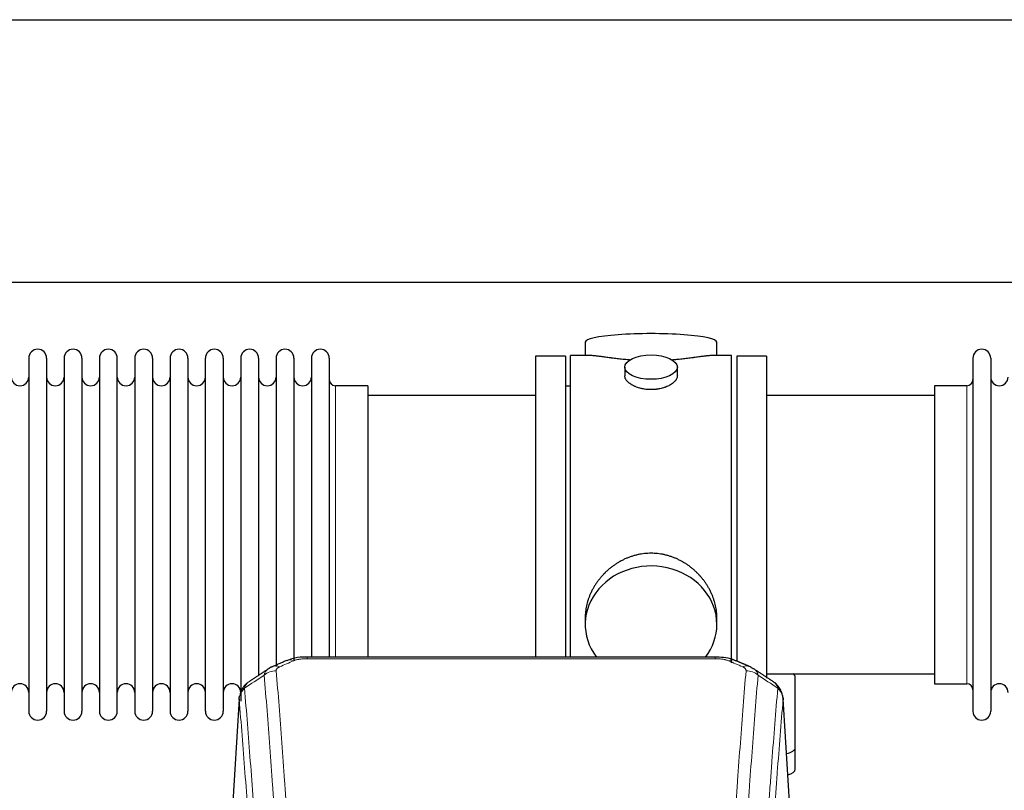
# Model space of a CAD drawing. Header units: inches. Extents: x 0 to 23760, y -13 to 16800.
# Tile 236 of 256: x 18576 to 19139, y 14304 to 14744. Entities that reach past the tile are written whole.
import ezdxf

# ---------------------------------------------------------------- set-up
doc = ezdxf.new("R2010")
doc.units = ezdxf.units.IN
doc.layers.add('1', color=7, linetype='Continuous', true_color=0xffffff)

msp = doc.modelspace()

# ---------------------------------------------------------------- linework, layer by layer
at = {"layer": '1', "color": 2, "linetype": 'Continuous', "lineweight": 25}
for p, q in [((17126.356, 14744.332), (21268.123, 14744.332)), ((17194.155, 14594.332), (21268.123, 14594.332)), ((18899.483, 14559.99), (18899.483, 14552.37)), ((18974.763, 14552.37), (18974.763, 14559.99)), ((18581.323, 14550.84), (18581.323, 14349.04)), ((18591.523, 14550.84), (18591.523, 14349.04)), ((18601.523, 14550.84), (18601.523, 14349.04)), ((18611.723, 14550.84), (18611.723, 14349.04)), ((18621.723, 14550.84), (18621.723, 14349.04)), ((18631.923, 14349.04), (18631.923, 14550.84)), ((18641.923, 14550.84), (18641.923, 14349.04)), ((18652.123, 14550.84), (18652.123, 14349.04)), ((18662.123, 14550.84), (18662.123, 14496.53)), ((18672.323, 14550.84), (18672.323, 14496.53)), ((18682.323, 14496.53), (18682.323, 14550.84)), ((18692.523, 14550.84), (18692.523, 14496.53)), ((18702.523, 14550.84), (18702.523, 14496.53)), ((18712.723, 14550.84), (18712.723, 14496.53)), ((18722.723, 14550.84), (18722.723, 14496.53)), ((18732.923, 14550.84), (18732.923, 14496.53)), ((18742.923, 14550.84), (18742.923, 14496.53)), ((18753.123, 14550.84), (18753.123, 14496.53)), ((18871.123, 14551.94), (18871.123, 14449.94)), ((18888.123, 14551.94), (18871.123, 14551.94)), ((18888.123, 14551.94), (18888.123, 14449.94)), ((18902.47, 14552.37), (18891.123, 14552.37)), ((18891.123, 14449.94), (18891.123, 14552.37)), ((18983.123, 14552.37), (18971.827, 14552.37)), ((18983.123, 14449.94), (18983.123, 14552.37)), ((18986.123, 14551.94), (18986.123, 14378.021)), ((19003.123, 14551.94), (18986.123, 14551.94)), ((19003.123, 14551.94), (19003.123, 14367.923)), ((19121.123, 14550.84), (19121.123, 14349.04)), ((19131.323, 14550.84), (19131.323, 14349.04)), ((18922.075, 14545.737), (18922.075, 14540.772)), ((18952.171, 14540.794), (18952.171, 14545.737)), ((18775.123, 14535.09), (18756.623, 14535.09)), ((18775.123, 14535.09), (18775.123, 14489.258)), ((18891.123, 14534.94), (18888.123, 14534.94)), ((19099.123, 14535.09), (19099.123, 14364.79)), ((19117.623, 14535.09), (19099.123, 14535.09)), ((18871.123, 14529.44), (18775.123, 14529.44)), ((19099.123, 14529.44), (19003.123, 14529.44)), ((18662.123, 14496.53), (18662.123, 14349.04)), ((18672.323, 14496.53), (18672.323, 14349.04)), ((18682.323, 14349.04), (18682.323, 14496.53)), ((18692.523, 14496.53), (18692.523, 14349.04)), ((18702.523, 14496.53), (18702.523, 14354.71)), ((18712.723, 14496.53), (18712.723, 14369.215)), ((18722.723, 14496.53), (18722.723, 14374.707)), ((18732.923, 14496.53), (18732.923, 14378.194)), ((18742.923, 14496.53), (18742.923, 14380.021)), ((18753.123, 14496.53), (18753.123, 14380.021)), ((18775.123, 14489.258), (18775.123, 14380.02)), ((18871.123, 14449.94), (18871.123, 14380.021)), ((18888.123, 14449.94), (18888.123, 14380.021)), ((18891.123, 14380.02), (18891.123, 14449.94)), ((18983.123, 14376.733), (18983.123, 14449.94)), ((18899.483, 14402.711), (18899.483, 14398.686)), ((18974.763, 14398.686), (18974.763, 14402.709)), ((18973.709, 14380.025), (18740.537, 14380.025)), ((19003.123, 14370.44), (19099.123, 14370.44)), ((19019.623, 14328.34), (19019.623, 14368.414)), ((19099.123, 14364.79), (19117.623, 14364.79)), ((18701.605, 14356.228), (18696.355, 14269.592)), ((19017.891, 14269.592), (19012.641, 14356.229)), ((19019.623, 14315.922), (19019.623, 14328.34))]:
    msp.add_line(p, q, dxfattribs=at)
at = {"layer": '1', "color": 110, "linetype": 'Continuous', "lineweight": 13}
for p, q in [((18756.623, 14535.09), (18756.623, 14489.258)), ((19117.623, 14535.09), (19117.623, 14364.79)), ((18756.623, 14489.258), (18756.623, 14380.02)), ((18740.537, 14380.025), (18740.537, 14379.072)), ((18973.709, 14379.072), (18740.537, 14379.072)), ((18973.709, 14380.023), (18973.709, 14379.072)), ((18701.607, 14355.606), (18696.359, 14269.016)), ((19017.887, 14269.016), (19012.639, 14355.606))]:
    msp.add_line(p, q, dxfattribs=at)
at = {"layer": '1', "color": 2, "linetype": 'Continuous', "lineweight": 25}
for centre, radius, start, end in [((18586.423, 14550.84), 5.1, 0, 180), ((18606.623, 14550.84), 5.1, 0, 180), ((18626.823, 14550.84), 5.1, 0, 180), ((18647.023, 14550.84), 5.1, 0, 180), ((18667.223, 14550.84), 5.1, 0, 180), ((18687.423, 14550.84), 5.1, 0, 180), ((18707.623, 14550.84), 5.1, 0, 180), ((18727.823, 14550.84), 5.1, 0, 180), ((18748.023, 14550.84), 5.1, 0, 180), ((19126.223, 14550.84), 5.1, 0, 180), ((18576.323, 14540.09), 5, 180, 0), ((18596.523, 14540.09), 5, 180, 0), ((18616.723, 14540.09), 5, 180, 0), ((18636.923, 14540.09), 5, 180, 0), ((18657.123, 14540.09), 5, 180, 0), ((18677.323, 14540.09), 5, 180, 0), ((18697.523, 14540.09), 5, 180, 0), ((18717.723, 14540.09), 5, 180, 0), ((18737.923, 14540.09), 5, 180, 0), ((18756.623, 14538.59), 3.5, 180, 270), ((19117.623, 14538.59), 3.5, 270, 0), ((19136.323, 14540.09), 5, 180, 0), ((18576.323, 14359.79), 5, 0, 180), ((18596.523, 14359.79), 5, 0, 180), ((18616.723, 14359.79), 5, 0, 180), ((18636.923, 14359.79), 5, 0, 180), ((18657.123, 14359.79), 5, 0, 180), ((18677.323, 14359.79), 5, 0, 180), ((18697.523, 14359.79), 5, 0, 180), ((19117.623, 14361.29), 3.5, 0, 90), ((19136.323, 14359.79), 5, 0, 180), ((18586.423, 14349.04), 5.1, 180, 0), ((18606.623, 14349.04), 5.1, 180, 0), ((18626.823, 14349.04), 5.1, 180, 0), ((18647.023, 14349.04), 5.1, 180, 0), ((18667.223, 14349.04), 5.1, 180, 0), ((18687.423, 14349.04), 5.1, 180, 0), ((19126.223, 14349.04), 5.1, 180, 0)]:
    msp.add_arc(centre, radius, start, end, dxfattribs=at)
for centre, major_axis, ratio, start_param, end_param in [((18937.123, 14559.99), (37.64, 0), 0.1305262, 0, 3.1415927), ((18937.123, 14398.686), (37.64, 0), 0.8870108, 0, 3.7346664), ((18937.123, 14398.686), (37.64, 0), 0.8870108, 5.6900133, 6.2831853), ((18989.476, 14365.405), (3.975, 9.176), 0.6408251, 6.1305215, 6.2828467), ((19011.623, 14368.414), (-8, 0), 0.4617486, 3.1415927, 3.722063), ((19011.623, 14328.34), (-8, 0), 0.4617486, 1.9439586, 3.1415927), ((19011.623, 14315.922), (-8, 0), 0.4617486, 2.0459273, 3.1415927)]:
    msp.add_ellipse(centre, major_axis=major_axis, ratio=ratio, start_param=start_param, end_param=end_param, dxfattribs=at)
msp.add_ellipse((18937.123, 14545.737), major_axis=(15.048, 0), ratio=0.4617486, dxfattribs=at)
at = {"layer": '1', "color": 110, "linetype": 'Continuous', "lineweight": 13}
for centre, major_axis, ratio, start_param, end_param in [((18724.77, 14365.405), (3.975, -9.176), 0.6408251, 2.5472213, 3.141301), ((18732.778, 14368.862), (3.953, -9.186), 0.6419268, 2.5510147, 3.1418997), ((18981.468, 14368.862), (-3.953, -9.186), 0.6419268, 3.1410059, 3.7321706), ((18989.476, 14365.405), (3.975, 9.176), 0.6408251, 6.2828467, 6.8775566), ((18722.798, 14363.212), (-9.964, -0.842), 0.9013977, 4.6363308, 5.3961502), ((18991.449, 14363.212), (-9.964, 0.842), 0.9013977, 4.0286278, 4.7884472)]:
    msp.add_ellipse(centre, major_axis=major_axis, ratio=ratio, start_param=start_param, end_param=end_param, dxfattribs=at)
at = {"layer": '1', "color": 2, "linetype": 'Continuous', "lineweight": 25}
for points, knots in [([(18925.251, 14549.781), (18925.249, 14549.781), (18925.246, 14549.782), (18925.17, 14549.788), (18925.096, 14549.794), (18924.949, 14549.805), (18924.728, 14549.823), (18923.923, 14549.89), (18922.627, 14550.007), (18920.945, 14550.174), (18919.308, 14550.351), (18917.715, 14550.536), (18916.165, 14550.727), (18915.161, 14550.855), (18914.543, 14550.936), (18914.42, 14550.952), (18914.175, 14550.984), (18913.81, 14551.032), (18913.451, 14551.08), (18912.742, 14551.175), (18911.818, 14551.301), (18910.496, 14551.481), (18909.238, 14551.652), (18908.044, 14551.811), (18907.29, 14551.908), (18906.741, 14551.976), (18906.471, 14552.009), (18906.206, 14552.04), (18906.031, 14552.061), (18905.945, 14552.071), (18905.515, 14552.12), (18904.855, 14552.191), (18903.947, 14552.276), (18903.119, 14552.335), (18902.482, 14552.363), (18902.126, 14552.369), (18902.004, 14552.37)], [0, 0, 0, 0, 0.0002215, 0.0002215, 0.0071429, 0.0071429, 0.0140642, 0.027907, 0.083278, 0.1386489, 0.1940199, 0.2493909, 0.3047619, 0.3601329, 0.3601329, 0.3739756, 0.3739756, 0.3878184, 0.4155039, 0.4155039, 0.4708749, 0.5262458, 0.5816168, 0.6369878, 0.6923588, 0.6923588, 0.7200443, 0.733887, 0.733887, 0.7477298, 0.7477298, 0.8031008, 0.8584718, 0.9138427, 0.9692137, 1, 1, 1, 1]), ([(18972.248, 14552.37), (18972.123, 14552.369), (18971.766, 14552.363), (18971.125, 14552.335), (18970.293, 14552.275), (18969.682, 14552.218), (18969.283, 14552.178), (18969.203, 14552.17), (18969.04, 14552.153), (18968.794, 14552.126), (18968.541, 14552.098), (18968.027, 14552.039), (18967.32, 14551.954), (18966.192, 14551.81), (18964.997, 14551.651), (18963.736, 14551.479), (18962.85, 14551.358), (18962.169, 14551.265), (18961.824, 14551.219), (18961.472, 14551.171), (18961.236, 14551.139), (18961.118, 14551.124), (18960.523, 14551.044), (18959.556, 14550.916), (18958.059, 14550.724), (18956.515, 14550.534), (18954.924, 14550.35), (18953.286, 14550.173), (18952.162, 14550.061), (18951.306, 14549.98), (18950.875, 14549.94), (18950.439, 14549.902), (18950.221, 14549.883), (18950.148, 14549.876), (18950.002, 14549.864), (18949.715, 14549.84), (18949.427, 14549.816), (18949.212, 14549.799)], [0, 0, 0, 0, 0.0313476, 0.0871263, 0.142905, 0.1986836, 0.1986836, 0.2126283, 0.2126283, 0.226573, 0.2544623, 0.2544623, 0.310241, 0.3660196, 0.4217983, 0.477577, 0.5333556, 0.5333556, 0.561245, 0.5751896, 0.5751896, 0.5891343, 0.5891343, 0.644913, 0.7006917, 0.7564703, 0.812249, 0.8680277, 0.9238063, 0.9238063, 0.9516957, 0.9656403, 0.9656403, 0.9726127, 0.9726127, 0.979585, 1, 1, 1, 1]), ([(18937.123, 14532.862), (18936.625, 14532.862), (18936.132, 14532.877), (18935.153, 14532.934), (18934.668, 14532.977), (18933.705, 14533.09), (18933.228, 14533.161), (18932.637, 14533.266), (18932.46, 14533.299), (18932.283, 14533.334), (18932.166, 14533.357), (18932.107, 14533.37), (18931.815, 14533.431), (18931.584, 14533.483), (18930.901, 14533.648), (18930.458, 14533.77), (18929.594, 14534.037), (18929.173, 14534.182), (18928.56, 14534.416), (18928.359, 14534.497), (18928.061, 14534.622), (18927.963, 14534.664), (18927.816, 14534.729), (18927.768, 14534.751), (18927.671, 14534.794), (18927.238, 14534.992), (18926.828, 14535.2), (18926.135, 14535.584), (18925.806, 14535.784), (18925.184, 14536.196), (18924.891, 14536.409), (18924.547, 14536.684), (18924.48, 14536.739), (18924.347, 14536.851), (18924.282, 14536.907), (18924.091, 14537.075), (18923.969, 14537.188), (18923.621, 14537.529), (18923.412, 14537.758), (18923.036, 14538.221), (18922.87, 14538.455), (18922.655, 14538.808), (18922.589, 14538.926), (18922.514, 14539.075), (18922.499, 14539.104), (18922.47, 14539.164), (18922.456, 14539.194), (18922.415, 14539.283), (18922.39, 14539.342), (18922.269, 14539.638), (18922.196, 14539.872), (18922.1, 14540.336), (18922.076, 14540.565), (18922.075, 14540.796), (18922.075, 14540.799), (18922.075, 14540.802)], [0, 0, 0, 0, 0.0624454, 0.0624454, 0.1248907, 0.1248907, 0.1873361, 0.1873361, 0.2029474, 0.2107531, 0.2107531, 0.2185588, 0.2185588, 0.2497814, 0.2497814, 0.3122268, 0.3122268, 0.3746722, 0.3746722, 0.4058948, 0.4058948, 0.4215062, 0.4215062, 0.4293119, 0.4293119, 0.4371175, 0.4995629, 0.4995629, 0.5620082, 0.5620082, 0.6244536, 0.6244536, 0.6400649, 0.6400649, 0.6556763, 0.6556763, 0.686899, 0.686899, 0.7493443, 0.7493443, 0.8117897, 0.8117897, 0.8430124, 0.8430124, 0.850818, 0.850818, 0.8586237, 0.8586237, 0.874235, 0.874235, 0.9366804, 0.9366804, 0.9991258, 0.9991258, 1, 1, 1, 1]), ([(18952.171, 14540.798), (18952.171, 14540.57), (18952.147, 14540.34), (18952.051, 14539.877), (18951.98, 14539.644), (18951.789, 14539.175), (18951.67, 14538.939), (18951.491, 14538.644), (18951.454, 14538.585), (18951.395, 14538.496), (18951.375, 14538.466), (18951.335, 14538.407), (18951.233, 14538.259), (18951.121, 14538.112), (18950.839, 14537.763), (18950.629, 14537.533), (18950.168, 14537.081), (18949.916, 14536.858), (18949.507, 14536.53), (18949.365, 14536.422), (18949.144, 14536.261), (18949.07, 14536.208), (18948.917, 14536.102), (18948.84, 14536.049), (18948.448, 14535.789), (18948.118, 14535.588), (18947.426, 14535.204), (18947.063, 14535.02), (18946.306, 14534.669), (18945.912, 14534.503), (18945.449, 14534.326), (18945.397, 14534.306), (18945.294, 14534.267), (18945.241, 14534.248), (18945.084, 14534.191), (18944.768, 14534.079), (18944.447, 14533.974), (18943.797, 14533.773), (18943.354, 14533.651), (18942.449, 14533.431), (18941.988, 14533.334), (18941.28, 14533.207), (18941.042, 14533.168), (18940.681, 14533.114), (18940.56, 14533.097), (18940.318, 14533.065), (18940.196, 14533.05), (18939.589, 14532.978), (18939.1, 14532.935), (18938.116, 14532.877), (18937.621, 14532.862), (18937.123, 14532.862)], [0, 0, 0, 0, 0.0621483, 0.0621483, 0.1246718, 0.1246718, 0.1871952, 0.1871952, 0.2028261, 0.2028261, 0.2106415, 0.2106415, 0.2184569, 0.2497186, 0.2497186, 0.3122421, 0.3122421, 0.3747655, 0.3747655, 0.4060273, 0.4060273, 0.4216581, 0.4216581, 0.437289, 0.437289, 0.4998124, 0.4998124, 0.5623359, 0.5623359, 0.6248593, 0.6248593, 0.6326748, 0.6326748, 0.6404902, 0.6404902, 0.656121, 0.6873828, 0.6873828, 0.7499062, 0.7499062, 0.8124297, 0.8124297, 0.8436914, 0.8436914, 0.8593222, 0.8593222, 0.8749531, 0.8749531, 0.9374766, 0.9374766, 1, 1, 1, 1]), ([(18974.763, 14402.673), (18974.762, 14403.206), (18974.747, 14403.742), (18974.703, 14404.561), (18974.679, 14404.911), (18974.649, 14405.262), (18974.636, 14405.403), (18974.63, 14405.474), (18974.609, 14405.685), (18974.537, 14406.389), (18974.364, 14407.652), (18974.043, 14409.329), (18973.635, 14410.999), (18973.139, 14412.66), (18972.555, 14414.314), (18972.107, 14415.41), (18971.809, 14416.093), (18971.748, 14416.23), (18971.625, 14416.502), (18971.438, 14416.909), (18971.244, 14417.313), (18970.846, 14418.117), (18970.29, 14419.175), (18969.382, 14420.727), (18968.399, 14422.242), (18967.342, 14423.719), (18966.588, 14424.678), (18966.003, 14425.388), (18965.805, 14425.623), (18965.503, 14425.973), (18965.402, 14426.089), (18965.198, 14426.32), (18964.684, 14426.895), (18963.733, 14427.901), (18962.409, 14429.179), (18961.028, 14430.396), (18959.59, 14431.55), (18958.095, 14432.64), (18957.06, 14433.323), (18956.269, 14433.819), (18956.003, 14433.981), (18955.667, 14434.18), (18955.599, 14434.22), (18955.464, 14434.299), (18955.262, 14434.417), (18954.516, 14434.841), (18953.281, 14435.495), (18951.601, 14436.282), (18949.888, 14436.983), (18948.142, 14437.599), (18946.363, 14438.127), (18945.153, 14438.42), (18944.238, 14438.616), (18943.931, 14438.677), (18943.546, 14438.749), (18943.468, 14438.764), (18943.314, 14438.791), (18943.082, 14438.832), (18942.233, 14438.974), (18940.844, 14439.158), (18938.991, 14439.305), (18937.137, 14439.355), (18935.283, 14439.307), (18933.428, 14439.161), (18932.191, 14438.998), (18931.418, 14438.874), (18931.263, 14438.849), (18930.954, 14438.795), (18930.491, 14438.712), (18930.031, 14438.62), (18929.116, 14438.425), (18927.907, 14438.133), (18926.124, 14437.606), (18924.373, 14436.989), (18922.653, 14436.285), (18921.527, 14435.758), (18920.69, 14435.34), (18920.412, 14435.198), (18920.067, 14435.015), (18919.929, 14434.941), (18919.654, 14434.792), (18918.903, 14434.377), (18917.7, 14433.663), (18916.152, 14432.641), (18914.659, 14431.552), (18913.219, 14430.396), (18911.833, 14429.175), (18910.944, 14428.317), (18910.455, 14427.822), (18910.4, 14427.767), (18910.292, 14427.656), (18910.238, 14427.6), (18910.077, 14427.433), (18909.757, 14427.098), (18909.444, 14426.759), (18908.826, 14426.075), (18908.028, 14425.149), (18906.902, 14423.717), (18905.849, 14422.244), (18904.866, 14420.731), (18903.956, 14419.177), (18903.399, 14418.114), (18903.066, 14417.441), (18903, 14417.306), (18902.87, 14417.036), (18902.678, 14416.63), (18902.494, 14416.223), (18902.138, 14415.408), (18901.692, 14414.317), (18901.11, 14412.669), (18900.615, 14411.012), (18900.206, 14409.345), (18899.885, 14407.668), (18899.73, 14406.544), (18899.653, 14405.839), (18899.638, 14405.698), (18899.611, 14405.416), (18899.573, 14404.995), (18899.545, 14404.575), (18899.499, 14403.75), (18899.484, 14403.208), (18899.483, 14402.668)], [0, 0, 0, 0, 0.0151373, 0.0151373, 0.0229562, 0.0249109, 0.0249109, 0.0268656, 0.0268656, 0.030775, 0.0464127, 0.0620504, 0.0776881, 0.0933258, 0.1089635, 0.1246012, 0.1246012, 0.1285107, 0.1285107, 0.1324201, 0.1402389, 0.1402389, 0.1558766, 0.1715144, 0.1871521, 0.2027898, 0.2184275, 0.2184275, 0.2262463, 0.2262463, 0.2301558, 0.2301558, 0.2340652, 0.2497029, 0.2653406, 0.2809783, 0.296616, 0.3122537, 0.3278914, 0.3278914, 0.3357103, 0.3357103, 0.337665, 0.337665, 0.3396197, 0.3435291, 0.3591668, 0.3748045, 0.3904422, 0.4060799, 0.4217176, 0.4373554, 0.4373554, 0.4451742, 0.4451742, 0.4471289, 0.4471289, 0.4490836, 0.4529931, 0.4686308, 0.4842685, 0.4999062, 0.5155439, 0.5311816, 0.5468193, 0.5468193, 0.5507287, 0.5507287, 0.5546381, 0.562457, 0.562457, 0.5780947, 0.5937324, 0.6093701, 0.6250078, 0.6406455, 0.6406455, 0.6484644, 0.6484644, 0.6504191, 0.6523738, 0.6562832, 0.6719209, 0.6875586, 0.7031963, 0.7188341, 0.7344718, 0.7501095, 0.7501095, 0.7520642, 0.7520642, 0.7540189, 0.7540189, 0.7579283, 0.7657472, 0.7657472, 0.7813849, 0.7970226, 0.8126603, 0.828298, 0.8439357, 0.8595734, 0.8595734, 0.8634828, 0.8634828, 0.8673923, 0.8752111, 0.8752111, 0.8908488, 0.9064865, 0.9221242, 0.9377619, 0.9533996, 0.9690373, 0.9690373, 0.9729468, 0.9729468, 0.9768562, 0.984675, 0.984675, 1, 1, 1, 1]), ([(18741.836, 14380.008), (18740.61, 14380.049), (18737.267, 14379.973), (18732.723, 14379.577), (18729.876, 14378.326), (18728.917, 14377.809)], [0, 0, 0, 0, 0.2687142, 0.745195, 1, 1, 1, 1]), ([(18985.366, 14377.936), (18984.858, 14378.205), (18982.766, 14379.188), (18978.798, 14379.836), (18975.363, 14379.984), (18973.706, 14379.907)], [0, 0, 0, 0, 0.1493816, 0.6028795, 1, 1, 1, 1]), ([(18994.299, 14374.087), (18994.589, 14373.972), (18994.866, 14373.847), (18995.195, 14373.678), (18995.26, 14373.644), (18995.388, 14373.574), (18995.451, 14373.539), (18995.638, 14373.431), (18995.758, 14373.356), (18995.878, 14373.277), (18995.881, 14373.275), (18995.885, 14373.273)], [0, 0, 0, 0, 0.496586, 0.496586, 0.6207325, 0.6207325, 0.744879, 0.744879, 0.9931719, 0.9931719, 1, 1, 1, 1]), ([(18706.549, 14365.416), (18706.028, 14365.043), (18704.971, 14364.134), (18703.607, 14362.351), (18702.554, 14360.196), (18702.138, 14358.67), (18702.003, 14357.896)], [0, 0, 0, 0, 0.2123708, 0.4683651, 0.7393635, 1, 1, 1, 1]), ([(19012.557, 14356.889), (19012.445, 14357.839), (19012.002, 14359.678), (19010.71, 14362.293), (19009.028, 14364.391), (19007.738, 14365.434), (19007.116, 14365.854)], [0, 0, 0, 0, 0.2790385, 0.5536712, 0.8024065, 1, 1, 1, 1]), ([(18701.607, 14355.606), (18701.606, 14355.618), (18701.605, 14355.641), (18701.603, 14355.676), (18701.602, 14355.711), (18701.6, 14355.746), (18701.599, 14355.781), (18701.598, 14355.816), (18701.597, 14355.851), (18701.597, 14355.886), (18701.597, 14355.921), (18701.597, 14355.956), (18701.597, 14355.99), (18701.598, 14356.025), (18701.598, 14356.059), (18701.599, 14356.094), (18701.601, 14356.128), (18701.602, 14356.163), (18701.604, 14356.197), (18701.606, 14356.231), (18701.608, 14356.266), (18701.61, 14356.3), (18701.613, 14356.334), (18701.616, 14356.368), (18701.619, 14356.402), (18701.622, 14356.436), (18701.625, 14356.47), (18701.629, 14356.504), (18701.633, 14356.537), (18701.637, 14356.571), (18701.642, 14356.605), (18701.647, 14356.638), (18701.651, 14356.672), (18701.657, 14356.705), (18701.662, 14356.738), (18701.668, 14356.772), (18701.673, 14356.805), (18701.679, 14356.838), (18701.686, 14356.871), (18701.692, 14356.904), (18701.699, 14356.937), (18701.706, 14356.97), (18701.713, 14357.003), (18701.72, 14357.036), (18701.728, 14357.068), (18701.736, 14357.101), (18701.744, 14357.134), (18701.752, 14357.166), (18701.76, 14357.199), (18701.769, 14357.231), (18701.778, 14357.263), (18701.787, 14357.295), (18701.797, 14357.328), (18701.806, 14357.36), (18701.816, 14357.392), (18701.826, 14357.424), (18701.836, 14357.455), (18701.847, 14357.487), (18701.857, 14357.519), (18701.868, 14357.551), (18701.879, 14357.582), (18701.891, 14357.614), (18701.902, 14357.645), (18701.914, 14357.677), (18701.924, 14357.703), (18701.93, 14357.718), (18701.932, 14357.724)], [0, 0, 0, 0, 0.0160287, 0.0320483, 0.0480589, 0.0640604, 0.080053, 0.0960364, 0.1120109, 0.1279763, 0.1439327, 0.1598801, 0.1758184, 0.1917478, 0.2076681, 0.2235794, 0.2394817, 0.255375, 0.2712593, 0.2871346, 0.3030009, 0.3188582, 0.3347065, 0.3505458, 0.3663762, 0.3821975, 0.3980099, 0.4138133, 0.4296077, 0.4453931, 0.4611696, 0.4769371, 0.4926957, 0.5084453, 0.5241859, 0.5399176, 0.5556403, 0.5713541, 0.5870589, 0.6027548, 0.6184418, 0.6341198, 0.6497889, 0.6654491, 0.6811003, 0.6967426, 0.712376, 0.7280004, 0.743616, 0.7592226, 0.7748203, 0.7904091, 0.8059891, 0.8215601, 0.8371222, 0.8526754, 0.8682197, 0.8837552, 0.8992817, 0.9147994, 0.9303082, 0.9458081, 0.9612991, 0.9767813, 0.9922546, 1, 1, 1, 1]), ([(19012.556, 14356.896), (19012.567, 14356.839), (19012.622, 14356.531), (19012.65, 14356.194), (19012.649, 14355.888), (19012.648, 14355.818), (19012.646, 14355.748), (19012.643, 14355.677), (19012.64, 14355.63), (19012.639, 14355.606)], [0, 0, 0, 0, 0.135601, 0.730798, 0.7844814, 0.8382432, 0.8920836, 0.9460025, 1, 1, 1, 1])]:
    msp.add_open_spline(points, degree=3, knots=knots, dxfattribs=at)
at = {"layer": '1', "color": 110, "linetype": 'Continuous', "lineweight": 13}
for points, knots in [([(18732.778, 14377.905), (18732.904, 14377.959), (18733.034, 14378.011), (18733.235, 14378.086), (18733.303, 14378.111), (18733.441, 14378.159), (18733.511, 14378.182), (18733.863, 14378.297), (18734.158, 14378.379), (18734.768, 14378.53), (18735.084, 14378.597), (18735.491, 14378.672), (18735.574, 14378.687), (18735.738, 14378.715), (18735.821, 14378.729), (18736.069, 14378.769), (18736.235, 14378.793), (18736.737, 14378.861), (18737.074, 14378.9), (18737.753, 14378.964), (18738.096, 14378.991), (18738.785, 14379.032), (18739.133, 14379.047), (18739.832, 14379.067), (18740.183, 14379.072), (18740.537, 14379.072)], [0, 0, 0, 0, 0.0625, 0.0625, 0.09375, 0.09375, 0.125, 0.125, 0.25, 0.25, 0.375, 0.375, 0.40625, 0.40625, 0.4375, 0.4375, 0.5, 0.5, 0.625, 0.625, 0.75, 0.75, 0.875, 0.875, 1, 1, 1, 1]), ([(18973.709, 14379.072), (18974.063, 14379.072), (18974.416, 14379.067), (18974.857, 14379.054), (18974.945, 14379.052), (18975.122, 14379.045), (18975.21, 14379.042), (18975.473, 14379.03), (18975.648, 14379.021), (18976.17, 14378.989), (18976.515, 14378.963), (18977.197, 14378.897), (18977.535, 14378.858), (18978.203, 14378.767), (18978.532, 14378.714), (18978.898, 14378.646), (18978.939, 14378.638), (18979.019, 14378.623), (18979.14, 14378.599), (18979.418, 14378.541), (18979.649, 14378.488), (18980.104, 14378.375), (18980.395, 14378.293), (18980.952, 14378.112), (18981.217, 14378.013), (18981.468, 14377.905)], [0, 0, 0, 0, 0.125, 0.125, 0.15625, 0.15625, 0.1875, 0.1875, 0.25, 0.25, 0.375, 0.375, 0.5, 0.5, 0.625, 0.625, 0.640625, 0.640625, 0.65625, 0.6875, 0.75, 0.75, 0.875, 0.875, 1, 1, 1, 1]), ([(18722.798, 14372.232), (18722.789, 14372.334), (18722.791, 14372.436), (18722.809, 14372.563), (18722.813, 14372.589), (18722.822, 14372.639), (18722.828, 14372.665), (18722.847, 14372.741), (18722.863, 14372.791), (18722.918, 14372.941), (18722.966, 14373.04), (18723.087, 14373.234), (18723.159, 14373.33), (18723.285, 14373.472), (18723.33, 14373.518), (18723.402, 14373.588), (18723.427, 14373.611), (18723.478, 14373.657), (18723.505, 14373.68), (18723.639, 14373.793), (18723.757, 14373.88), (18724.013, 14374.048), (18724.151, 14374.129), (18724.446, 14374.286), (18724.603, 14374.361), (18724.77, 14374.433)], [0, 0, 0, 0, 0.125, 0.125, 0.15625, 0.15625, 0.1875, 0.1875, 0.25, 0.25, 0.375, 0.375, 0.5, 0.5, 0.5625, 0.5625, 0.59375, 0.59375, 0.625, 0.625, 0.75, 0.75, 0.875, 0.875, 1, 1, 1, 1]), ([(18989.476, 14374.433), (18989.643, 14374.361), (18989.801, 14374.285), (18989.987, 14374.187), (18990.024, 14374.167), (18990.096, 14374.126), (18990.131, 14374.106), (18990.236, 14374.044), (18990.303, 14374.002), (18990.495, 14373.876), (18990.73, 14373.702), (18990.92, 14373.518), (18991.046, 14373.376), (18991.085, 14373.329), (18991.14, 14373.256), (18991.157, 14373.232), (18991.191, 14373.183), (18991.207, 14373.158), (18991.282, 14373.035), (18991.33, 14372.936), (18991.403, 14372.737), (18991.428, 14372.637), (18991.455, 14372.435), (18991.457, 14372.334), (18991.449, 14372.232)], [0, 0, 0, 0, 0.125, 0.125, 0.15625, 0.15625, 0.1875, 0.1875, 0.25, 0.25, 0.375, 0.5, 0.5, 0.5625, 0.5625, 0.59375, 0.59375, 0.625, 0.625, 0.75, 0.75, 0.875, 0.875, 1, 1, 1, 1]), ([(18715.914, 14369.642), (18715.951, 14369.887), (18716.004, 14370.125), (18716.092, 14370.416), (18716.111, 14370.474), (18716.15, 14370.589), (18716.171, 14370.646), (18716.237, 14370.816), (18716.285, 14370.927), (18716.441, 14371.255), (18716.683, 14371.677), (18716.991, 14372.069), (18717.247, 14372.351), (18717.359, 14372.466), (18717.477, 14372.578), (18717.525, 14372.623), (18717.549, 14372.645), (18717.623, 14372.711), (18717.673, 14372.755), (18717.927, 14372.969), (18718.145, 14373.131), (18718.387, 14373.29), (18718.395, 14373.295), (18718.404, 14373.301)], [0, 0, 0, 0, 0.1656246, 0.1656246, 0.2070308, 0.2070308, 0.2484369, 0.2484369, 0.3312492, 0.3312492, 0.4968738, 0.6624984, 0.6624984, 0.7453108, 0.7660138, 0.7660138, 0.7867169, 0.7867169, 0.8281231, 0.8281231, 0.9937477, 0.9937477, 1, 1, 1, 1]), ([(18727.889, 14187.204), (18727.45, 14195.772), (18726.559, 14212.671), (18725.637, 14229.094), (18724.934, 14241.232), (18724.698, 14245.249), (18724.221, 14253.222), (18723.981, 14257.179), (18723.255, 14268.96), (18722.763, 14276.693), (18722.139, 14286.206), (18722.013, 14288.101), (18721.762, 14291.875), (18721.383, 14297.513), (18721, 14303.081), (18720.228, 14314.122), (18719.184, 14328.595), (18717.575, 14349.555), (18716.473, 14363.03), (18715.914, 14369.642)], [0, 0, 0, 0, 0.125, 0.25, 0.25, 0.3125, 0.3125, 0.375, 0.375, 0.5, 0.5, 0.53125, 0.53125, 0.5625, 0.625, 0.625, 0.75, 0.875, 1, 1, 1, 1]), ([(18722.798, 14372.232), (18723.355, 14365.612), (18724.456, 14352.122), (18726.063, 14331.137), (18727.106, 14316.648), (18727.876, 14305.593), (18728.259, 14300.019), (18728.637, 14294.375), (18728.889, 14290.596), (18729.014, 14288.699), (18729.637, 14279.175), (18730.128, 14271.433), (18730.854, 14259.638), (18731.094, 14255.676), (18731.569, 14247.694), (18731.805, 14243.672), (18732.508, 14231.52), (18733.428, 14215.077), (18734.318, 14198.159), (18734.756, 14189.58)], [0, 0, 0, 0, 0.125, 0.25, 0.375, 0.375, 0.4375, 0.46875, 0.46875, 0.5, 0.5, 0.625, 0.625, 0.6875, 0.6875, 0.75, 0.75, 0.875, 1, 1, 1, 1]), ([(18979.49, 14189.58), (18979.928, 14198.159), (18980.818, 14215.077), (18981.739, 14231.52), (18982.441, 14243.672), (18982.677, 14247.694), (18983.153, 14255.676), (18983.392, 14259.638), (18984.118, 14271.433), (18984.609, 14279.175), (18985.233, 14288.699), (18985.358, 14290.596), (18985.609, 14294.375), (18985.987, 14300.019), (18986.37, 14305.593), (18987.141, 14316.648), (18988.183, 14331.137), (18989.79, 14352.122), (18990.891, 14365.612), (18991.449, 14372.232)], [0, 0, 0, 0, 0.125, 0.25, 0.25, 0.3125, 0.3125, 0.375, 0.375, 0.5, 0.5, 0.53125, 0.53125, 0.5625, 0.625, 0.625, 0.75, 0.875, 1, 1, 1, 1]), ([(18998.332, 14369.642), (18997.774, 14363.03), (18996.672, 14349.555), (18995.062, 14328.595), (18994.018, 14314.122), (18993.247, 14303.081), (18992.863, 14297.513), (18992.485, 14291.875), (18992.233, 14288.101), (18992.108, 14286.206), (18991.483, 14276.693), (18990.991, 14268.96), (18990.265, 14257.179), (18990.025, 14253.222), (18989.549, 14245.249), (18989.312, 14241.232), (18988.609, 14229.094), (18987.687, 14212.671), (18986.796, 14195.772), (18986.358, 14187.204)], [0, 0, 0, 0, 0.125, 0.25, 0.375, 0.375, 0.4375, 0.46875, 0.46875, 0.5, 0.5, 0.625, 0.625, 0.6875, 0.6875, 0.75, 0.75, 0.875, 1, 1, 1, 1]), ([(18995.885, 14373.273), (18996.114, 14373.122), (18996.545, 14372.8), (18996.915, 14372.444), (18997.171, 14372.161), (18997.252, 14372.065), (18997.369, 14371.917), (18997.406, 14371.867), (18997.48, 14371.767), (18997.515, 14371.716), (18997.688, 14371.46), (18997.808, 14371.248), (18998.016, 14370.812), (18998.189, 14370.362), (18998.295, 14369.887), (18998.332, 14369.642)], [0, 0, 0, 0, 0.1647526, 0.331802, 0.331802, 0.4153268, 0.4153268, 0.4570892, 0.4570892, 0.4988515, 0.4988515, 0.665901, 0.665901, 0.8329505, 1, 1, 1, 1]), ([(18701.607, 14355.606), (18701.637, 14356.212), (18701.727, 14356.817), (18701.95, 14357.71), (18702.039, 14358.005), (18702.245, 14358.588), (18702.362, 14358.875), (18702.623, 14359.439), (18702.767, 14359.716), (18703.082, 14360.257), (18703.251, 14360.521), (18703.616, 14361.035), (18703.81, 14361.284), (18704.22, 14361.766), (18704.436, 14361.999), (18704.663, 14362.222)], [0, 0, 0, 0, 0.25, 0.25, 0.375, 0.375, 0.5, 0.5, 0.625, 0.625, 0.75, 0.75, 0.875, 0.875, 1, 1, 1, 1]), ([(18704.663, 14362.222), (18704.791, 14362.746), (18704.97, 14363.236), (18705.426, 14364.134), (18705.704, 14364.542), (18706.192, 14365.089), (18706.366, 14365.26), (18706.732, 14365.574), (18706.923, 14365.717), (18707.124, 14365.85)], [0, 0, 0, 0, 0.335226, 0.335226, 0.6704519, 0.6704519, 0.8380649, 0.8380649, 1, 1, 1, 1]), ([(18704.663, 14362.222), (18705.234, 14355.531), (18706.362, 14341.888), (18708.007, 14320.647), (18709.073, 14305.968), (18709.862, 14294.764), (18710.253, 14289.114), (18710.704, 14282.436), (18710.897, 14279.557), (18711.025, 14277.633), (18711.089, 14276.669), (18711.408, 14271.839), (18711.787, 14265.995), (18712.225, 14259.095), (18712.412, 14256.12), (18712.536, 14254.133), (18712.598, 14253.137), (18713.154, 14244.159), (18714.127, 14227.952), (18715.537, 14202.899), (18716.446, 14185.703), (18716.892, 14176.982)], [0, 0, 0, 0, 0.125, 0.25, 0.375, 0.375, 0.4375, 0.46875, 0.484375, 0.484375, 0.5, 0.5, 0.5625, 0.59375, 0.609375, 0.609375, 0.625, 0.625, 0.75, 0.875, 1, 1, 1, 1]), ([(18997.354, 14176.982), (18997.41, 14178.072), (18997.466, 14179.16), (18997.578, 14181.333), (18997.747, 14184.586), (18998.142, 14192.136), (18998.486, 14198.538), (18999.179, 14211.247), (19000.119, 14227.945), (19001.578, 14252.246), (19002.582, 14267.951), (19003.156, 14276.645), (19003.22, 14277.609), (19003.348, 14279.533), (19003.54, 14282.413), (19003.992, 14289.092), (19004.383, 14294.744), (19004.712, 14299.415), (19004.778, 14300.347), (19004.91, 14302.207), (19005.108, 14304.991), (19005.573, 14311.445), (19005.976, 14316.903), (19006.787, 14327.722), (19007.885, 14341.887), (19009.012, 14355.531), (19009.584, 14362.222)], [0, 0, 0, 0, 0.015625, 0.015625, 0.03125, 0.0625, 0.125, 0.125, 0.25, 0.375, 0.5, 0.5, 0.515625, 0.515625, 0.53125, 0.5625, 0.625, 0.625, 0.640625, 0.640625, 0.65625, 0.6875, 0.75, 0.75, 0.875, 1, 1, 1, 1]), ([(19007.123, 14365.849), (19007.324, 14365.717), (19007.514, 14365.573), (19007.88, 14365.26), (19008.054, 14365.089), (19008.542, 14364.542), (19008.82, 14364.134), (19009.276, 14363.236), (19009.455, 14362.746), (19009.584, 14362.222)], [0, 0, 0, 0, 0.1617419, 0.1617419, 0.3293935, 0.3293935, 0.6646968, 0.6646968, 1, 1, 1, 1]), ([(19009.584, 14362.222), (19009.81, 14361.999), (19010.026, 14361.766), (19010.437, 14361.284), (19010.631, 14361.035), (19010.995, 14360.521), (19011.165, 14360.257), (19011.479, 14359.716), (19011.623, 14359.439), (19011.885, 14358.875), (19012.002, 14358.588), (19012.208, 14358.005), (19012.297, 14357.71), (19012.519, 14356.817), (19012.609, 14356.212), (19012.639, 14355.606)], [0, 0, 0, 0, 0.125, 0.125, 0.25, 0.25, 0.375, 0.375, 0.5, 0.5, 0.625, 0.625, 0.75, 0.75, 1, 1, 1, 1]), ([(18713.802, 14170.92), (18713.358, 14179.614), (18712.452, 14196.756), (18711.045, 14221.73), (18710.075, 14237.888), (18709.52, 14246.838), (18709.458, 14247.831), (18709.335, 14249.812), (18709.149, 14252.778), (18708.712, 14259.657), (18708.333, 14265.483), (18708.015, 14270.299), (18707.952, 14271.26), (18707.824, 14273.178), (18707.632, 14276.049), (18707.182, 14282.707), (18706.792, 14288.34), (18706.006, 14299.511), (18704.942, 14314.148), (18703.301, 14335.329), (18702.177, 14348.933), (18701.607, 14355.606)], [0, 0, 0, 0, 0.125, 0.25, 0.375, 0.375, 0.390625, 0.390625, 0.40625, 0.4375, 0.5, 0.5, 0.515625, 0.515625, 0.53125, 0.5625, 0.625, 0.625, 0.75, 0.875, 1, 1, 1, 1]), ([(19012.639, 14355.606), (19012.069, 14348.933), (19010.945, 14335.327), (19009.85, 14321.203), (19009.041, 14310.415), (19008.639, 14304.972), (19008.176, 14298.537), (19007.978, 14295.761), (19007.846, 14293.906), (19007.781, 14292.977), (19007.453, 14288.32), (19007.063, 14282.684), (19006.612, 14276.025), (19006.421, 14273.154), (19006.293, 14271.235), (19006.229, 14270.274), (19005.657, 14261.606), (19004.655, 14245.949), (19003.201, 14221.723), (19001.794, 14196.755), (19000.889, 14179.614), (19000.444, 14170.92)], [0, 0, 0, 0, 0.125, 0.25, 0.25, 0.3125, 0.34375, 0.359375, 0.359375, 0.375, 0.375, 0.4375, 0.46875, 0.484375, 0.484375, 0.5, 0.5, 0.625, 0.75, 0.875, 1, 1, 1, 1])]:
    msp.add_open_spline(points, degree=3, knots=knots, dxfattribs=at)
at = {"layer": '1', "color": 2, "linetype": 'Continuous', "lineweight": 25}
for points, degree in [([(18720.826, 14374.509), (18719.463, 14374.205), (18718.474, 14373.275)], 2), ([(18728.825, 14378.044), (18720.795, 14374.575)], 1), ([(18993.451, 14374.58), (18989.435, 14376.323), (18985.421, 14378.041)], 2), ([(18718.405, 14373.302), (18712.775, 14369.581), (18707.153, 14365.87)], 2), ([(19007.093, 14365.869), (19001.479, 14369.576), (18995.856, 14373.293)], 2)]:
    msp.add_open_spline(points, degree=degree, dxfattribs=at)
at = {"layer": '1', "color": 110, "linetype": 'Continuous', "lineweight": 13}
for points in [[(18732.778, 14377.905), (18730.109, 14376.752), (18727.44, 14375.594), (18724.77, 14374.433)], [(18989.476, 14374.433), (18986.807, 14375.594), (18984.137, 14376.752), (18981.468, 14377.905)], [(18715.914, 14369.642), (18712.162, 14367.166), (18708.411, 14364.693), (18704.663, 14362.222)], [(19009.584, 14362.222), (19005.835, 14364.693), (19002.084, 14367.166), (18998.332, 14369.642)]]:
    msp.add_open_spline(points, degree=3, dxfattribs=at)

doc.saveas('drawing.dxf')
